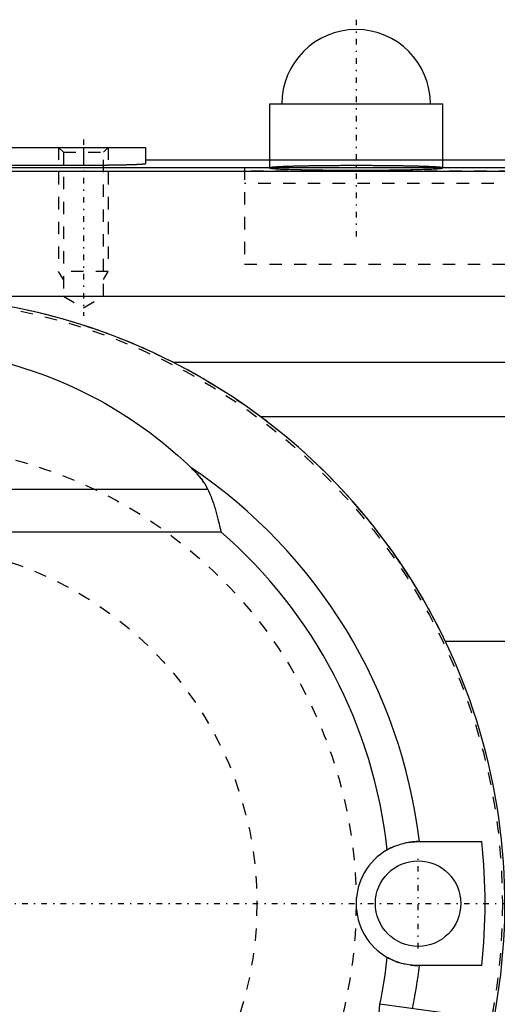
# Model space of a CAD drawing. Extents: x -565 to 216, y -1 to 791.
# Tile 12 of 13: x -90 to -52, y 712 to 791. Entities that reach past the tile are written whole.
import ezdxf

# ---------------------------------------------------------------- set-up
doc = ezdxf.new("R2010")
doc.units = 0
doc.linetypes.add('CENTER', pattern=[1.5, 0.45, -0.5, 0.05, -0.5])
doc.linetypes.add('DASHED', pattern=[2, 1, -1])
for name, color, linetype in [('AM_0', 7, 'CONTINUOUS'), ('AM_3', 7, 'DASHED'), ('AM_7', 7, 'CENTER')]:
    doc.layers.add(name, color=color, linetype=linetype)

msp = doc.modelspace()

# ---------------------------------------------------------------- linework, layer by layer
at = {"layer": 'AM_0', "color": 7, "linetype": 'CONTINUOUS'}
for p, q in [((-70, 784.5), (-70, 780)), ((-70, 784.5), (-56, 784.5)), ((-56, 780), (-56, 784.5)), ((-115, 781), (-80, 781)), ((-85, 781), (-85, 779.542)), ((-80, 781), (-80, 779.673)), ((-80, 780), (-40.155, 780)), ((-134.225, 779.388), (-38.714, 779.388)), ((-85, 779.542), (-110, 779.542)), ((-134.864, 779.068), (-38.464, 779.068)), ((-155, 769), (-32.649, 769)), ((-77.768, 763.666), (-43, 763.666)), ((-70.736, 759.302), (-43, 759.302)), ((-74.952, 753.4), (-125.048, 753.4)), ((-126.083, 750), (-73.917, 750)), ((-55.804, 741.16), (-25.738, 741.16)), ((-58, 725), (-52.86, 725)), ((-52.86, 715), (-58, 715)), ((-62.259, 695.098), (-61.085, 711.876)), ((-51.903, 710.636), (-61.085, 711.876))]:
    msp.add_line(p, q, dxfattribs=at)
for points in [[(-80, 779.673, 0), (-80, 779.672, 0), (-80.001, 779.67, 0), (-80.003, 779.668, 0), (-80.005, 779.667, 0), (-80.006, 779.666, 0), (-80.011, 779.664, 0), (-80.016, 779.662, 0), (-80.022, 779.66, 0), (-80.03, 779.658, 0), (-80.038, 779.657, 0), (-80.043, 779.656, 0), (-80.048, 779.655, 0), (-80.058, 779.653, 0), (-80.07, 779.651, 0), (-80.082, 779.649, 0), (-80.096, 779.647, 0), (-80.111, 779.645, 0), (-80.119, 779.644, 0), (-80.127, 779.643, 0), (-80.143, 779.642, 0), (-80.161, 779.64, 0), (-80.17, 779.639, 0), (-80.18, 779.638, 0), (-80.2, 779.636, 0), (-80.221, 779.634, 0), (-80.231, 779.633, 0), (-80.242, 779.632, 0), (-80.265, 779.631, 0), (-80.289, 779.629, 0), (-80.314, 779.627, 0), (-80.34, 779.625, 0), (-80.367, 779.623, 0), (-80.381, 779.623, 0), (-80.395, 779.622, 0), (-80.423, 779.62, 0), (-80.453, 779.618, 0), (-80.484, 779.616, 0), (-80.516, 779.615, 0), (-80.548, 779.613, 0), (-80.565, 779.612, 0), (-80.582, 779.611, 0), (-80.616, 779.61, 0), (-80.652, 779.608, 0), (-80.688, 779.606, 0), (-80.725, 779.605, 0), (-80.764, 779.603, 0), (-80.783, 779.602, 0), (-80.803, 779.602, 0), (-80.843, 779.6, 0), (-80.883, 779.598, 0), (-80.925, 779.597, 0), (-80.968, 779.595, 0), (-81.011, 779.594, 0), (-81.033, 779.593, 0), (-81.055, 779.592, 0), (-81.101, 779.591, 0), (-81.147, 779.589, 0), (-81.193, 779.588, 0), (-81.241, 779.586, 0), (-81.289, 779.585, 0), (-81.314, 779.584, 0), (-81.338, 779.584, 0), (-81.388, 779.582, 0), (-81.439, 779.581, 0), (-81.464, 779.58, 0), (-81.49, 779.579, 0), (-81.542, 779.578, 0), (-81.595, 779.577, 0), (-81.622, 779.576, 0), (-81.649, 779.576, 0), (-81.703, 779.574, 0), (-81.758, 779.573, 0), (-81.814, 779.572, 0), (-81.87, 779.571, 0), (-81.927, 779.569, 0), (-81.956, 779.569, 0), (-81.985, 779.568, 0), (-82.043, 779.567, 0), (-82.102, 779.566, 0), (-82.162, 779.565, 0), (-82.222, 779.564, 0), (-82.283, 779.563, 0), (-82.314, 779.562, 0), (-82.344, 779.562, 0), (-82.406, 779.561, 0), (-82.469, 779.56, 0), (-82.532, 779.559, 0), (-82.595, 779.558, 0), (-82.659, 779.557, 0), (-82.691, 779.557, 0), (-82.724, 779.556, 0), (-82.789, 779.555, 0), (-82.854, 779.554, 0), (-82.92, 779.554, 0), (-82.986, 779.553, 0), (-83.053, 779.552, 0), (-83.087, 779.552, 0), (-83.12, 779.551, 0), (-83.188, 779.551, 0), (-83.256, 779.55, 0), (-83.324, 779.549, 0), (-83.393, 779.549, 0), (-83.462, 779.548, 0), (-83.496, 779.548, 0), (-83.531, 779.548, 0), (-83.601, 779.547, 0), (-83.671, 779.546, 0), (-83.706, 779.546, 0), (-83.741, 779.546, 0), (-83.812, 779.545, 0), (-83.882, 779.545, 0), (-83.918, 779.545, 0), (-83.953, 779.545, 0), (-84.025, 779.544, 0), (-84.096, 779.544, 0), (-84.168, 779.544, 0), (-84.239, 779.543, 0), (-84.311, 779.543, 0), (-84.347, 779.543, 0), (-84.383, 779.543, 0), (-84.456, 779.543, 0), (-84.528, 779.542, 0), (-84.6, 779.542, 0), (-84.673, 779.542, 0), (-84.746, 779.542, 0), (-84.782, 779.542, 0), (-84.818, 779.542, 0), (-84.891, 779.542, 0), (-84.964, 779.542, 0), (-85, 779.542, 0)], [(-91.258, 763.629, 0), (-90.797, 763.502, 0), (-89.879, 763.228, 0), (-88.969, 762.928, 0), (-88.517, 762.768, 0), (-88.068, 762.602, 0), (-87.175, 762.251, 0), (-86.292, 761.875, 0), (-85.42, 761.474, 0), (-84.558, 761.048, 0), (-83.708, 760.598, 0), (-83.288, 760.364, 0), (-82.87, 760.124, 0), (-82.046, 759.626, 0), (-81.235, 759.105, 0), (-80.438, 758.562, 0), (-79.655, 757.996, 0), (-78.889, 757.408, 0), (-78.511, 757.106, 0), (-78.138, 756.798, 0), (-77.403, 756.168, 0), (-76.686, 755.516, 0), (-76.334, 755.183, 0)], [(-76.334, 755.183, 0), (-76.286, 755.138, 0), (-76.192, 755.045, 0), (-76.1, 754.952, 0), (-76.055, 754.905, 0), (-76.01, 754.858, 0), (-75.921, 754.764, 0), (-75.834, 754.668, 0), (-75.748, 754.572, 0), (-75.665, 754.475, 0), (-75.585, 754.377, 0), (-75.545, 754.328, 0), (-75.506, 754.279, 0), (-75.43, 754.18, 0), (-75.357, 754.08, 0), (-75.287, 753.98, 0), (-75.219, 753.878, 0), (-75.155, 753.776, 0), (-75.124, 753.725, 0), (-75.094, 753.674, 0), (-75.035, 753.569, 0), (-74.979, 753.457, 0), (-74.952, 753.4, 0)], [(-74.952, 753.4, 0), (-74.908, 753.303, 0), (-74.824, 753.106, 0), (-74.743, 752.907, 0), (-74.704, 752.806, 0), (-74.666, 752.704, 0), (-74.591, 752.499, 0), (-74.52, 752.291, 0), (-74.451, 752.08, 0), (-74.385, 751.866, 0), (-74.322, 751.65, 0), (-74.291, 751.541, 0), (-74.26, 751.432, 0), (-74.203, 751.219, 0), (-74.151, 751.016, 0), (-74.103, 750.824, 0), (-74.06, 750.645, 0), (-74.021, 750.479, 0), (-74.003, 750.401, 0), (-73.986, 750.327, 0), (-73.955, 750.189, 0), (-73.939, 750.116, 0), (-73.935, 750.096, 0), (-73.93, 750.077, 0), (-73.928, 750.067, 0), (-73.926, 750.058, 0), (-73.92, 750.028, 0), (-73.916, 750.01, 0), (-73.916, 750.007, 0), (-73.915, 750.004, 0), (-73.915, 750.003, 0), (-73.915, 750.003, 0), (-73.915, 750.003, 0), (-73.915, 750.002, 0), (-73.915, 750.002, 0), (-73.915, 750.002, 0), (-73.915, 750.002, 0), (-73.915, 750.002, 0), (-73.915, 750.001, 0), (-73.915, 750.001, 0), (-73.915, 750.001, 0), (-73.915, 750.001, 0), (-73.915, 750.001, 0), (-73.915, 750.001, 0), (-73.915, 750.001, 0), (-73.915, 750.001, 0), (-73.915, 750.001, 0), (-73.915, 750.001, 0), (-73.915, 750.001, 0), (-73.915, 750.001, 0), (-73.915, 750.001, 0), (-73.915, 750.001, 0), (-73.915, 750.001, 0), (-73.915, 750.001, 0), (-73.915, 750.001, 0), (-73.915, 750.001, 0), (-73.915, 750.001, 0), (-73.915, 750.001, 0), (-73.915, 750.001, 0), (-73.915, 750.001, 0), (-73.915, 750.001, 0), (-73.915, 750.001, 0), (-73.915, 750.001, 0), (-73.915, 750.001, 0), (-73.915, 750.001, 0), (-73.915, 750.001, 0), (-73.915, 750, 0), (-73.916, 750, 0), (-73.916, 750, 0), (-73.916, 750, 0), (-73.916, 750, 0), (-73.916, 750, 0), (-73.916, 750, 0), (-73.916, 750, 0), (-73.916, 750, 0), (-73.916, 750, 0), (-73.916, 750, 0), (-73.916, 750, 0), (-73.916, 750, 0), (-73.916, 750, 0), (-73.916, 750, 0), (-73.916, 750, 0), (-73.916, 750, 0), (-73.916, 750, 0), (-73.916, 750, 0), (-73.916, 750, 0), (-73.916, 750, 0), (-73.916, 750, 0), (-73.916, 750, 0), (-73.916, 750, 0), (-73.916, 750, 0), (-73.916, 750, 0), (-73.916, 750, 0), (-73.916, 750, 0), (-73.916, 750, 0), (-73.916, 750, 0), (-73.916, 750, 0), (-73.916, 750, 0), (-73.916, 750, 0), (-73.916, 750, 0), (-73.916, 750, 0), (-73.916, 750, 0), (-73.916, 750, 0), (-73.916, 750, 0), (-73.916, 750, 0), (-73.916, 750, 0), (-73.916, 750, 0), (-73.917, 750, 0), (-73.917, 750, 0), (-73.917, 750, 0), (-73.917, 750, 0), (-73.917, 750, 0), (-73.917, 750, 0)], [(-60.484, 724.339, 0), (-60.409, 724.382, 0), (-60.257, 724.462, 0), (-60.104, 724.536, 0), (-60.026, 724.571, 0), (-59.949, 724.604, 0), (-59.794, 724.667, 0), (-59.639, 724.724, 0), (-59.483, 724.775, 0), (-59.33, 724.82, 0), (-59.18, 724.859, 0), (-59.106, 724.876, 0), (-59.033, 724.892, 0), (-58.89, 724.92, 0), (-58.752, 724.943, 0), (-58.618, 724.962, 0), (-58.49, 724.976, 0), (-58.368, 724.986, 0), (-58.31, 724.99, 0), (-58.254, 724.994, 0), (-58.147, 724.998, 0), (-58.047, 725, 0), (-58, 725, 0)], [(-58, 715, 0), (-58.047, 715, 0), (-58.147, 715.002, 0), (-58.254, 715.006, 0), (-58.311, 715.01, 0), (-58.369, 715.014, 0), (-58.491, 715.024, 0), (-58.619, 715.038, 0), (-58.753, 715.057, 0), (-58.892, 715.08, 0), (-59.035, 715.108, 0), (-59.108, 715.124, 0), (-59.182, 715.142, 0), (-59.332, 715.181, 0), (-59.485, 715.226, 0), (-59.64, 715.277, 0), (-59.796, 715.334, 0), (-59.951, 715.396, 0), (-60.028, 715.43, 0), (-60.105, 715.465, 0), (-60.258, 715.539, 0), (-60.409, 715.619, 0), (-60.484, 715.661, 0)]]:
    msp.add_polyline3d(points, dxfattribs=at)
msp.add_circle((-58, 720), 3.45, dxfattribs=at)
for centre, radius, start, end in [((-63, 784.5), 6, 0, 180), ((-100, 720), 49, 348.98306, 191.38994), ((-100, 720), 42.402, 6.77196, 56.07309), ((-100, 720), 39.753, 6.26661, 48.99487), ((-100, 720), 47.405, 353.9455, 6.0545), ((-58, 720), 5, 119.7892, 240.2108), ((-100, 720), 39.753, 348.2085, 353.73339), ((-100, 720), 42.402, 348.45615, 353.22804)]:
    msp.add_arc(centre, radius, start, end, dxfattribs=at)
at = {"layer": 'AM_3', "color": 6, "linetype": 'DASHED'}
for p, q in [((-87, 781), (-86.621, 780.621)), ((-87, 781), (-87, 771)), ((-83.379, 780.621), (-83, 781)), ((-83, 781), (-83, 771)), ((-86.621, 780.621), (-86.621, 769)), ((-86.621, 780.621), (-83.379, 780.621)), ((-83.379, 769), (-83.379, 780.621)), ((-70, 780), (-70, 779.345)), ((-56, 779.345), (-56, 780)), ((-72, 779.388), (-72, 771.585)), ((-38.473, 779.083), (-72, 779.083)), ((-37.893, 778.083), (-72, 778.083)), ((-72, 771.585), (-34.142, 771.585)), ((-83, 771), (-87, 771)), ((-86.621, 770.344), (-87, 771)), ((-83.379, 770.344), (-83, 771)), ((-86.621, 769), (-85, 768.064)), ((-85, 768.064), (-83.379, 769))]:
    msp.add_line(p, q, dxfattribs=at)
for points in [[(-63, 779.529, 0), (-63.051, 779.529, 0), (-63.153, 779.529, 0), (-63.254, 779.529, 0), (-63.305, 779.528, 0), (-63.356, 779.528, 0), (-63.458, 779.528, 0), (-63.559, 779.528, 0), (-63.661, 779.528, 0), (-63.762, 779.528, 0), (-63.863, 779.527, 0), (-63.914, 779.527, 0), (-63.964, 779.527, 0), (-64.065, 779.527, 0), (-64.165, 779.526, 0), (-64.266, 779.526, 0), (-64.366, 779.525, 0), (-64.465, 779.525, 0), (-64.515, 779.524, 0), (-64.565, 779.524, 0), (-64.664, 779.523, 0), (-64.763, 779.523, 0), (-64.812, 779.522, 0), (-64.861, 779.522, 0), (-64.959, 779.521, 0), (-65.056, 779.521, 0), (-65.105, 779.52, 0), (-65.153, 779.52, 0), (-65.25, 779.519, 0), (-65.346, 779.518, 0), (-65.442, 779.517, 0), (-65.537, 779.516, 0), (-65.632, 779.515, 0), (-65.679, 779.515, 0), (-65.726, 779.514, 0), (-65.819, 779.513, 0), (-65.912, 779.512, 0), (-66.004, 779.511, 0), (-66.096, 779.51, 0), (-66.187, 779.509, 0), (-66.232, 779.508, 0), (-66.277, 779.507, 0), (-66.367, 779.506, 0), (-66.456, 779.505, 0), (-66.544, 779.503, 0), (-66.631, 779.502, 0), (-66.718, 779.501, 0), (-66.761, 779.5, 0), (-66.804, 779.499, 0), (-66.889, 779.498, 0), (-66.973, 779.496, 0), (-67.057, 779.495, 0), (-67.139, 779.493, 0), (-67.221, 779.492, 0), (-67.261, 779.491, 0), (-67.302, 779.49, 0), (-67.381, 779.488, 0), (-67.46, 779.487, 0), (-67.538, 779.485, 0), (-67.615, 779.483, 0), (-67.691, 779.481, 0), (-67.729, 779.48, 0), (-67.767, 779.48, 0), (-67.841, 779.478, 0), (-67.914, 779.476, 0), (-67.95, 779.475, 0), (-67.986, 779.474, 0), (-68.057, 779.472, 0), (-68.126, 779.47, 0), (-68.161, 779.469, 0), (-68.195, 779.468, 0), (-68.263, 779.466, 0), (-68.329, 779.464, 0), (-68.395, 779.462, 0), (-68.459, 779.46, 0), (-68.522, 779.458, 0), (-68.553, 779.457, 0), (-68.584, 779.456, 0), (-68.645, 779.454, 0), (-68.705, 779.452, 0), (-68.763, 779.449, 0), (-68.82, 779.447, 0), (-68.876, 779.445, 0), (-68.904, 779.444, 0), (-68.931, 779.443, 0), (-68.984, 779.44, 0), (-69.037, 779.438, 0), (-69.087, 779.436, 0), (-69.137, 779.434, 0), (-69.185, 779.431, 0), (-69.209, 779.43, 0), (-69.232, 779.429, 0), (-69.278, 779.426, 0), (-69.322, 779.424, 0), (-69.366, 779.422, 0), (-69.407, 779.419, 0), (-69.448, 779.417, 0), (-69.467, 779.415, 0), (-69.486, 779.414, 0), (-69.524, 779.412, 0), (-69.56, 779.409, 0), (-69.595, 779.407, 0), (-69.629, 779.404, 0), (-69.661, 779.402, 0), (-69.676, 779.4, 0), (-69.691, 779.399, 0), (-69.72, 779.397, 0), (-69.748, 779.394, 0), (-69.761, 779.393, 0), (-69.774, 779.392, 0), (-69.799, 779.389, 0), (-69.823, 779.386, 0), (-69.834, 779.385, 0), (-69.845, 779.384, 0), (-69.865, 779.381, 0), (-69.885, 779.378, 0), (-69.902, 779.376, 0), (-69.919, 779.373, 0), (-69.933, 779.371, 0), (-69.94, 779.369, 0), (-69.947, 779.368, 0), (-69.958, 779.365, 0), (-69.969, 779.363, 0), (-69.978, 779.36, 0), (-69.985, 779.357, 0), (-69.991, 779.355, 0), (-69.993, 779.353, 0), (-69.995, 779.352, 0), (-69.998, 779.349, 0), (-70, 779.347, 0), (-70, 779.345, 0)], [(-70, 779.345, 0), (-69.999, 779.343, 0), (-69.993, 779.337, 0), (-69.981, 779.332, 0), (-69.973, 779.329, 0), (-69.964, 779.327, 0), (-69.94, 779.321, 0), (-69.911, 779.316, 0), (-69.875, 779.311, 0), (-69.834, 779.306, 0), (-69.787, 779.3, 0), (-69.761, 779.298, 0), (-69.734, 779.295, 0), (-69.676, 779.29, 0), (-69.612, 779.285, 0), (-69.542, 779.28, 0), (-69.467, 779.275, 0), (-69.387, 779.27, 0), (-69.344, 779.268, 0), (-69.3, 779.265, 0), (-69.209, 779.261, 0), (-69.112, 779.256, 0), (-69.062, 779.254, 0), (-69.011, 779.251, 0), (-68.904, 779.247, 0), (-68.792, 779.242, 0), (-68.734, 779.24, 0), (-68.675, 779.238, 0), (-68.553, 779.234, 0), (-68.427, 779.23, 0), (-68.296, 779.225, 0), (-68.161, 779.222, 0), (-68.021, 779.218, 0), (-67.95, 779.216, 0), (-67.877, 779.214, 0), (-67.729, 779.21, 0), (-67.577, 779.207, 0), (-67.421, 779.203, 0), (-67.261, 779.2, 0), (-67.098, 779.197, 0), (-67.015, 779.195, 0), (-66.931, 779.194, 0), (-66.761, 779.191, 0), (-66.588, 779.188, 0), (-66.411, 779.185, 0), (-66.232, 779.183, 0), (-66.05, 779.18, 0), (-65.958, 779.179, 0), (-65.866, 779.178, 0), (-65.679, 779.176, 0), (-65.49, 779.174, 0), (-65.298, 779.172, 0), (-65.105, 779.171, 0), (-64.91, 779.169, 0), (-64.812, 779.168, 0), (-64.713, 779.168, 0), (-64.515, 779.166, 0), (-64.316, 779.165, 0), (-64.115, 779.164, 0), (-63.914, 779.164, 0), (-63.711, 779.163, 0), (-63.61, 779.163, 0), (-63.509, 779.163, 0), (-63.305, 779.162, 0), (-63.102, 779.162, 0), (-63, 779.162, 0), (-62.898, 779.162, 0), (-62.695, 779.162, 0), (-62.491, 779.163, 0), (-62.39, 779.163, 0), (-62.289, 779.163, 0), (-62.086, 779.164, 0), (-61.885, 779.164, 0), (-61.684, 779.165, 0), (-61.485, 779.166, 0), (-61.287, 779.168, 0), (-61.188, 779.168, 0), (-61.09, 779.169, 0), (-60.895, 779.171, 0), (-60.702, 779.172, 0), (-60.51, 779.174, 0), (-60.321, 779.176, 0), (-60.134, 779.178, 0), (-60.042, 779.179, 0), (-59.95, 779.18, 0), (-59.768, 779.183, 0), (-59.589, 779.185, 0), (-59.412, 779.188, 0), (-59.239, 779.191, 0), (-59.069, 779.194, 0), (-58.985, 779.195, 0), (-58.902, 779.197, 0), (-58.739, 779.2, 0), (-58.579, 779.203, 0), (-58.423, 779.207, 0), (-58.271, 779.21, 0), (-58.123, 779.214, 0), (-58.05, 779.216, 0), (-57.979, 779.218, 0), (-57.839, 779.222, 0), (-57.704, 779.225, 0), (-57.573, 779.23, 0), (-57.447, 779.234, 0), (-57.325, 779.238, 0), (-57.266, 779.24, 0), (-57.208, 779.242, 0), (-57.096, 779.247, 0), (-56.989, 779.251, 0), (-56.938, 779.254, 0), (-56.888, 779.256, 0), (-56.791, 779.261, 0), (-56.7, 779.265, 0), (-56.656, 779.268, 0), (-56.613, 779.27, 0), (-56.533, 779.275, 0), (-56.458, 779.28, 0), (-56.388, 779.285, 0), (-56.324, 779.29, 0), (-56.266, 779.295, 0), (-56.239, 779.298, 0), (-56.213, 779.3, 0), (-56.166, 779.306, 0), (-56.125, 779.311, 0), (-56.089, 779.316, 0), (-56.06, 779.321, 0), (-56.036, 779.327, 0), (-56.027, 779.329, 0), (-56.019, 779.332, 0), (-56.007, 779.337, 0), (-56.001, 779.343, 0), (-56, 779.345, 0)], [(-56, 779.345, 0), (-56, 779.347, 0), (-56.002, 779.349, 0), (-56.005, 779.352, 0), (-56.007, 779.353, 0), (-56.009, 779.355, 0), (-56.015, 779.357, 0), (-56.022, 779.36, 0), (-56.031, 779.363, 0), (-56.042, 779.365, 0), (-56.053, 779.368, 0), (-56.06, 779.369, 0), (-56.067, 779.371, 0), (-56.081, 779.373, 0), (-56.098, 779.376, 0), (-56.115, 779.378, 0), (-56.135, 779.381, 0), (-56.155, 779.384, 0), (-56.166, 779.385, 0), (-56.177, 779.386, 0), (-56.201, 779.389, 0), (-56.226, 779.392, 0), (-56.239, 779.393, 0), (-56.252, 779.394, 0), (-56.28, 779.397, 0), (-56.309, 779.399, 0), (-56.324, 779.4, 0), (-56.339, 779.402, 0), (-56.371, 779.404, 0), (-56.405, 779.407, 0), (-56.44, 779.409, 0), (-56.476, 779.412, 0), (-56.514, 779.414, 0), (-56.533, 779.415, 0), (-56.552, 779.417, 0), (-56.593, 779.419, 0), (-56.634, 779.422, 0), (-56.678, 779.424, 0), (-56.722, 779.426, 0), (-56.768, 779.429, 0), (-56.791, 779.43, 0), (-56.815, 779.431, 0), (-56.863, 779.434, 0), (-56.913, 779.436, 0), (-56.963, 779.438, 0), (-57.016, 779.44, 0), (-57.069, 779.443, 0), (-57.096, 779.444, 0), (-57.124, 779.445, 0), (-57.18, 779.447, 0), (-57.237, 779.449, 0), (-57.295, 779.452, 0), (-57.355, 779.454, 0), (-57.416, 779.456, 0), (-57.447, 779.457, 0), (-57.478, 779.458, 0), (-57.541, 779.46, 0), (-57.605, 779.462, 0), (-57.671, 779.464, 0), (-57.737, 779.466, 0), (-57.805, 779.468, 0), (-57.839, 779.469, 0), (-57.874, 779.47, 0), (-57.943, 779.472, 0), (-58.014, 779.474, 0), (-58.05, 779.475, 0), (-58.086, 779.476, 0), (-58.159, 779.478, 0), (-58.233, 779.48, 0), (-58.271, 779.48, 0), (-58.309, 779.481, 0), (-58.385, 779.483, 0), (-58.462, 779.485, 0), (-58.54, 779.487, 0), (-58.619, 779.488, 0), (-58.698, 779.49, 0), (-58.739, 779.491, 0), (-58.779, 779.492, 0), (-58.861, 779.493, 0), (-58.943, 779.495, 0), (-59.027, 779.496, 0), (-59.111, 779.498, 0), (-59.196, 779.499, 0), (-59.239, 779.5, 0), (-59.282, 779.501, 0), (-59.369, 779.502, 0), (-59.456, 779.503, 0), (-59.544, 779.505, 0), (-59.633, 779.506, 0), (-59.723, 779.507, 0), (-59.768, 779.508, 0), (-59.813, 779.509, 0), (-59.904, 779.51, 0), (-59.996, 779.511, 0), (-60.088, 779.512, 0), (-60.181, 779.513, 0), (-60.274, 779.514, 0), (-60.321, 779.515, 0), (-60.368, 779.515, 0), (-60.463, 779.516, 0), (-60.558, 779.517, 0), (-60.654, 779.518, 0), (-60.75, 779.519, 0), (-60.847, 779.52, 0), (-60.895, 779.52, 0), (-60.944, 779.521, 0), (-61.041, 779.521, 0), (-61.139, 779.522, 0), (-61.188, 779.522, 0), (-61.237, 779.523, 0), (-61.336, 779.523, 0), (-61.435, 779.524, 0), (-61.485, 779.524, 0), (-61.535, 779.525, 0), (-61.634, 779.525, 0), (-61.734, 779.526, 0), (-61.835, 779.526, 0), (-61.935, 779.527, 0), (-62.036, 779.527, 0), (-62.086, 779.527, 0), (-62.137, 779.527, 0), (-62.238, 779.528, 0), (-62.339, 779.528, 0), (-62.441, 779.528, 0), (-62.542, 779.528, 0), (-62.644, 779.528, 0), (-62.695, 779.528, 0), (-62.746, 779.529, 0), (-62.847, 779.529, 0), (-62.949, 779.529, 0), (-63, 779.529, 0)], [(-77.768, 763.666, 0), (-78.341, 763.953, 0), (-79.498, 764.505, 0), (-80.669, 765.026, 0), (-81.26, 765.275, 0), (-81.854, 765.516, 0), (-83.051, 765.975, 0), (-84.259, 766.403, 0), (-85.478, 766.799, 0), (-86.708, 767.163, 0), (-87.946, 767.494, 0), (-88.568, 767.648, 0), (-89.193, 767.793, 0), (-90.447, 768.06, 0)], [(-70.736, 759.302, 0), (-71.86, 760.114, 0), (-74.179, 761.644, 0), (-76.563, 763.031, 0), (-77.768, 763.666, 0)], [(-55.804, 741.16, 0), (-56.093, 741.753, 0), (-56.694, 742.926, 0), (-57.326, 744.082, 0), (-57.654, 744.654, 0), (-57.99, 745.221, 0), (-58.683, 746.342, 0), (-59.407, 747.444, 0), (-60.16, 748.526, 0), (-60.941, 749.588, 0), (-61.751, 750.627, 0), (-62.167, 751.139, 0), (-62.589, 751.645, 0), (-63.454, 752.64, 0), (-64.345, 753.611, 0), (-65.262, 754.558, 0), (-66.204, 755.48, 0), (-67.171, 756.376, 0), (-67.663, 756.815, 0), (-68.161, 757.246, 0), (-69.174, 758.089, 0), (-70.21, 758.905, 0), (-70.736, 759.302, 0)], [(-74.952, 753.4, 0), (-74.979, 753.457, 0), (-75.035, 753.569, 0), (-75.094, 753.674, 0), (-75.124, 753.725, 0), (-75.155, 753.776, 0), (-75.219, 753.878, 0), (-75.287, 753.98, 0), (-75.357, 754.08, 0), (-75.43, 754.18, 0), (-75.506, 754.279, 0), (-75.545, 754.328, 0), (-75.585, 754.377, 0), (-75.665, 754.475, 0), (-75.748, 754.572, 0), (-75.834, 754.668, 0), (-75.921, 754.764, 0), (-76.01, 754.858, 0), (-76.055, 754.905, 0), (-76.1, 754.952, 0), (-76.192, 755.045, 0), (-76.286, 755.138, 0), (-76.334, 755.183, 0)]]:
    msp.add_polyline3d(points, dxfattribs=at)
for radius in [48.8, 37, 37, 29]:
    msp.add_circle((-100, 720), radius, dxfattribs=at)
for start, end in [(90, 119.7892), (240.2108, 270)]:
    msp.add_arc((-58, 720), 5, start, end, dxfattribs=at)
at = {"layer": 'AM_7', "color": 4, "linetype": 'CENTER'}
for p, q in [((-63, 791.3), (-63, 773.7)), ((-85, 781.647), (-85, 767.417)), ((-58, 716.377), (-58, 723.623)), ((-342.593, 720), (-48.76, 720))]:
    msp.add_line(p, q, dxfattribs=at)

doc.saveas('drawing.dxf')
